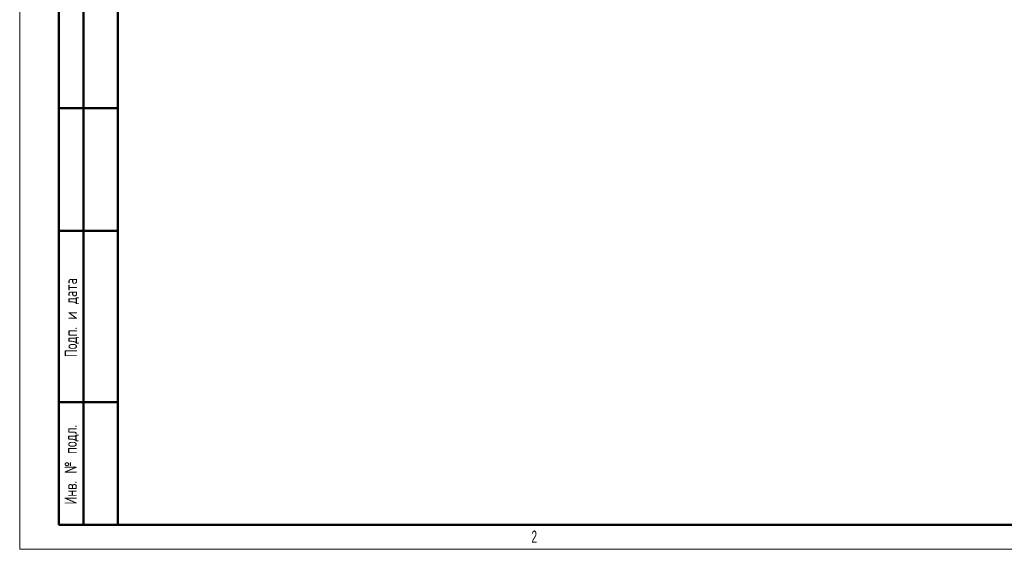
# Model space of a CAD drawing. Header units: millimetres. Extents: x 0 to 420, y 0 to 297.
# Tile 1 of 18: x 0 to 201, y 0 to 108. Entities that reach past the tile are written whole.
import ezdxf

# ---------------------------------------------------------------- set-up
doc = ezdxf.new("R2010")
doc.units = ezdxf.units.MM
doc.layers.add('ОСНОВНОЙ', color=7, linetype='Continuous', lineweight=25)
doc.styles.add('SLDTEXTSTYLE0', font='TXT', dxfattribs={"width": 0.7, "bigfont": 'bigfont'})
doc.styles.add('SLDTEXTSTYLE2', font='TXT', dxfattribs={"width": 0.605})

msp = doc.modelspace()

# ---------------------------------------------------------------- linework, layer by layer
at = {"color": 7, "linetype": 'Continuous', "lineweight": 18}
for p, q in [((0, 297), (0, 0)), ((0, 0), (420, 0))]:
    msp.add_line(p, q, dxfattribs=at)
at = {"color": 7, "linetype": 'Continuous', "lineweight": 50}
for p, q in [((20, 292), (20, 5)), ((20, 292), (20, 5)), ((8, 5), (8, 150)), ((13, 5), (13, 150)), ((20, 90), (8, 90)), ((20, 65), (8, 65)), ((8, 30), (20, 30)), ((8, 5), (20, 5)), ((20, 5), (415, 5))]:
    msp.add_line(p, q, dxfattribs=at)
at = {"layer": 'ОСНОВНОЙ', "linetype": 'Continuous', "lineweight": 18}
for p, q in [((20, 5), (20, 292)), ((415, 5), (20, 5))]:
    msp.add_line(p, q, dxfattribs=at)

# ---------------------------------------------------------------- texts
at = {"color": 7, "linetype": 'Continuous', "lineweight": 0, "char_height": 2.5, "attachment_point": 2, "rotation": 90, "style": 'SLDTEXTSTYLE0'}
for s, insert in [('Подп. и дата', (9.204, 47.268)), ('Инв. № подл.', (9.143, 17.27))]:
    msp.add_mtext(s, dxfattribs=dict(at, insert=insert))
at = {"layer": 'ОСНОВНОЙ', "insert": (104.983, 3.823), "char_height": 2.5, "attachment_point": 2, "style": 'SLDTEXTSTYLE2'}
msp.add_mtext('2', dxfattribs=at)

doc.saveas('drawing.dxf')
